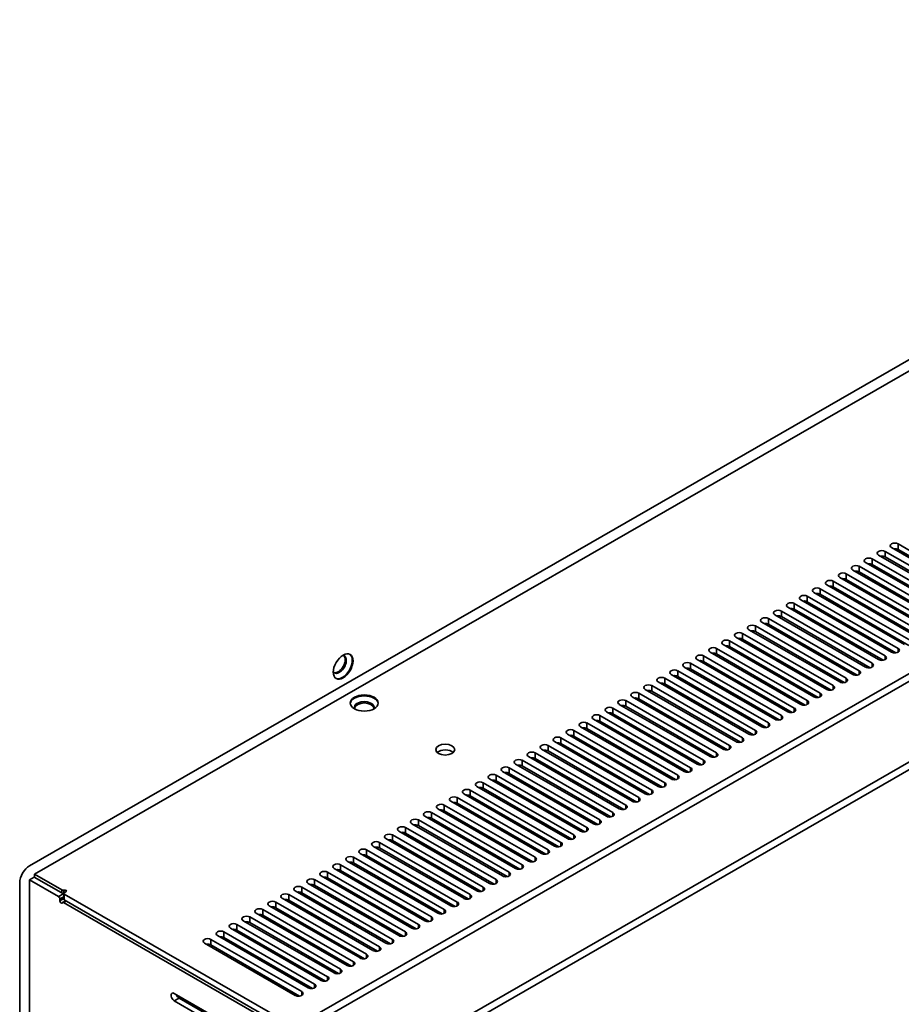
# Model space of a CAD drawing. Header units: millimetres. Extents: x 0 to 4667, y 0 to 3300.
# Tile 6 of 21: x 693 to 885, y 853 to 1068. Entities that reach past the tile are written whole.
import ezdxf

# ---------------------------------------------------------------- set-up
doc = ezdxf.new("R2010")
doc.units = ezdxf.units.MM
doc.header["$LTSCALE"] = 11.111111
doc.layers.add('Sichtbare Kanten(ISO)', color=7, linetype='Continuous', lineweight=35)
doc.layers.add('Sichtbare tangentiale Kanten(ISO)', color=7, linetype='Continuous', lineweight=35)

msp = doc.modelspace()

# ---------------------------------------------------------------- linework, layer by layer
at = {"layer": 'Sichtbare Kanten(ISO)'}
for p, q in [((1015.55, 1068.32), (694.81, 883.62)), ((695.92, 881.81), (1016.56, 1066.45)), ((901.28, 940.86), (881.48, 952.26)), ((882.9, 953.08), (902.69, 941.68)), ((904.11, 942.49), (884.31, 953.89)), ((884.31, 952.67), (903.65, 941.53)), ((898.45, 939.23), (878.65, 950.64)), ((880.07, 951.45), (899.87, 940.05)), ((881.48, 951.04), (900.83, 939.9)), ((874.41, 948.19), (894.21, 936.79)), ((895.62, 937.61), (875.82, 949.01)), ((877.24, 949.82), (897.04, 938.42)), ((878.65, 949.41), (898, 938.27)), ((889.97, 934.35), (870.17, 945.75)), ((871.58, 946.56), (891.38, 935.16)), ((892.79, 935.98), (873, 947.38)), ((873, 946.15), (892.34, 935.01)), ((875.82, 947.78), (895.17, 936.64)), ((887.14, 932.72), (867.34, 944.12)), ((868.75, 944.93), (888.55, 933.53)), ((870.17, 944.52), (889.51, 933.38)), ((863.1, 941.68), (882.9, 930.28)), ((884.31, 931.09), (864.51, 942.49)), ((865.92, 943.31), (885.72, 931.9)), ((867.34, 942.89), (886.68, 931.75)), ((860.27, 940.05), (880.07, 928.65)), ((881.48, 929.46), (861.68, 940.86)), ((861.68, 939.64), (881.03, 928.5)), ((864.51, 941.26), (883.85, 930.13)), ((875.82, 926.2), (856.03, 937.6)), ((857.44, 938.42), (877.24, 927.02)), ((878.65, 927.83), (858.85, 939.23)), ((858.85, 938.01), (878.2, 926.87)), ((851.78, 935.16), (871.58, 923.76)), ((873, 924.57), (853.2, 935.98)), ((854.61, 936.79), (874.41, 925.39)), ((856.03, 936.38), (875.37, 925.24)), ((848.95, 933.53), (868.75, 922.13)), ((870.17, 922.95), (850.37, 934.35)), ((850.37, 933.12), (869.71, 921.98)), ((853.2, 934.75), (872.54, 923.61)), ((864.51, 919.69), (844.71, 931.09)), ((846.13, 931.9), (865.92, 920.5)), ((867.34, 921.32), (847.54, 932.72)), ((847.54, 931.49), (866.88, 920.35)), ((840.47, 928.65), (860.27, 917.25)), ((861.68, 918.06), (841.88, 929.46)), ((843.3, 930.28), (863.1, 918.87)), ((844.71, 929.86), (864.06, 918.72)), ((837.64, 927.02), (857.44, 915.62)), ((858.85, 916.43), (839.05, 927.83)), ((839.05, 926.61), (858.4, 915.47)), ((841.88, 928.23), (861.23, 917.1)), ((853.2, 913.17), (833.4, 924.57)), ((834.81, 925.39), (854.61, 913.99)), ((856.03, 914.8), (836.23, 926.2)), ((836.23, 924.98), (855.57, 913.84)), ((829.16, 922.13), (848.95, 910.73)), ((850.37, 911.54), (830.57, 922.95)), ((831.98, 923.76), (851.78, 912.36)), ((833.4, 923.35), (852.74, 912.21)), ((826.33, 920.5), (846.13, 909.1)), ((847.54, 909.92), (827.74, 921.32)), ((827.74, 920.09), (847.09, 908.95)), ((830.57, 921.72), (849.91, 910.58)), ((841.88, 906.66), (822.08, 918.06)), ((823.5, 918.87), (843.3, 907.47)), ((844.71, 908.29), (824.91, 919.69)), ((824.91, 918.46), (844.26, 907.32)), ((817.84, 915.62), (837.64, 904.21)), ((839.05, 905.03), (819.26, 916.43)), ((820.67, 917.25), (840.47, 905.84)), ((822.08, 916.83), (841.43, 905.69)), ((815.01, 913.99), (834.81, 902.59)), ((836.23, 903.4), (816.43, 914.8)), ((816.43, 913.58), (835.77, 902.44)), ((819.26, 915.2), (838.6, 904.06)), ((830.57, 900.14), (810.77, 911.54)), ((812.18, 912.36), (831.98, 900.96)), ((833.4, 901.77), (813.6, 913.17)), ((813.6, 911.95), (832.94, 900.81)), ((827.74, 898.51), (807.94, 909.92)), ((809.36, 910.73), (829.16, 899.33)), ((810.77, 910.32), (830.11, 899.18)), ((803.7, 907.47), (823.5, 896.07)), ((824.91, 896.89), (805.11, 908.29)), ((805.11, 907.06), (824.46, 895.92)), ((806.53, 909.1), (826.33, 897.7)), ((807.94, 908.69), (827.29, 897.55)), ((819.26, 893.63), (799.46, 905.03)), ((800.87, 905.84), (820.67, 894.44)), ((822.08, 895.26), (802.29, 906.66)), ((802.29, 905.43), (821.63, 894.29)), ((816.43, 892), (796.63, 903.4)), ((798.04, 904.21), (817.84, 892.81)), ((799.46, 903.8), (818.8, 892.66)), ((792.39, 900.96), (812.18, 889.56)), ((813.6, 890.37), (793.8, 901.77)), ((795.21, 902.59), (815.01, 891.18)), ((796.63, 902.17), (815.97, 891.03)), ((807.94, 887.11), (788.14, 898.51)), ((789.56, 899.33), (809.36, 887.93)), ((810.77, 888.74), (790.97, 900.14)), ((790.97, 898.92), (810.32, 887.78)), ((793.8, 900.55), (813.14, 889.41)), ((805.11, 885.48), (785.31, 896.89)), ((786.73, 897.7), (806.53, 886.3)), ((788.14, 897.29), (807.49, 886.15)), ((781.07, 894.44), (800.87, 883.04)), ((802.28, 883.86), (782.49, 895.26)), ((783.9, 896.07), (803.7, 884.67)), ((785.31, 895.66), (804.66, 884.52)), ((796.63, 880.6), (776.83, 892)), ((778.24, 892.81), (798.04, 881.41)), ((799.46, 882.23), (779.66, 893.63)), ((779.66, 892.4), (799, 881.26)), ((782.49, 894.03), (801.83, 882.89)), ((793.8, 878.97), (774, 890.37)), ((775.42, 891.18), (795.21, 879.78)), ((776.83, 890.77), (796.17, 879.63)), ((769.76, 887.93), (789.56, 876.53)), ((790.97, 877.34), (771.17, 888.74)), ((772.59, 889.56), (792.39, 878.15)), ((774, 889.14), (793.35, 878)), ((766.93, 886.3), (786.73, 874.9)), ((788.14, 875.71), (768.34, 887.11)), ((768.34, 885.89), (787.69, 874.75)), ((771.17, 887.52), (790.52, 876.38)), ((782.49, 872.45), (762.69, 883.86)), ((764.1, 884.67), (783.9, 873.27)), ((785.31, 874.08), (765.52, 885.48)), ((765.52, 884.26), (784.86, 873.12)), ((701.9, 878.36), (695.92, 881.81)), ((695.92, 881.81), (695.92, 881.14)), ((758.44, 881.41), (778.24, 870.01)), ((779.66, 870.83), (759.86, 882.23)), ((761.27, 883.04), (781.07, 871.64)), ((762.69, 882.63), (782.03, 871.49)), ((692.68, 879.94), (692.68, 591.67)), ((695.87, 881.17), (694.81, 880.55)), ((694.81, 880.55), (701.17, 876.89)), ((694.81, 591.06), (694.81, 880.55)), ((702.23, 877.5), (695.87, 881.17)), ((755.62, 879.78), (775.42, 868.38)), ((776.83, 869.2), (757.03, 880.6)), ((757.03, 879.37), (776.37, 868.23)), ((759.86, 881), (779.2, 869.86)), ((702.29, 876.34), (702.29, 877.56)), ((702.41, 877.73), (702.77, 877.94)), ((752.7, 848.44), (702.41, 877.4)), ((771.17, 865.94), (751.37, 877.34)), ((752.79, 878.15), (772.59, 866.75)), ((774, 867.57), (754.2, 878.97)), ((754.2, 877.74), (773.55, 866.6)), ((701.45, 876.4), (701.45, 875.99)), ((702.05, 875.61), (702.72, 876)), ((752.17, 846.85), (702.25, 875.59)), ((702.41, 876.17), (752.7, 847.21)), ((747.13, 874.9), (766.93, 863.5)), ((768.34, 864.31), (748.55, 875.71)), ((749.96, 876.53), (769.76, 865.12)), ((751.37, 876.11), (770.72, 864.97)), ((744.3, 873.27), (764.1, 861.87)), ((765.52, 862.68), (745.72, 874.08)), ((745.72, 872.86), (765.06, 861.72)), ((748.55, 874.48), (767.89, 863.35)), ((759.86, 859.42), (740.06, 870.82)), ((741.47, 871.64), (761.27, 860.24)), ((762.69, 861.05), (742.89, 872.45)), ((742.89, 871.23), (762.23, 860.09)), ((735.82, 868.38), (755.62, 856.98)), ((757.03, 857.79), (737.23, 869.2)), ((738.65, 870.01), (758.44, 858.61)), ((740.06, 869.6), (759.4, 858.46)), ((732.99, 866.75), (752.79, 855.35)), ((754.2, 856.17), (734.4, 867.57)), ((734.4, 866.34), (753.75, 855.2)), ((737.23, 867.97), (756.58, 856.83)), ((746.21, 844.37), (726.41, 855.77)), ((726.41, 854.14), (746.21, 842.73)), ((746.83, 843.6), (727.47, 854.75))]:
    msp.add_line(p, q, dxfattribs=at)
for centre, major_axis, ratio, start_param, end_param in [((880.77, 951.86), (-1, 0), 0.575862, 3.926991, 7.068583), ((883.6, 953.49), (-1, 0), 0.575862, 3.926991, 7.068583), ((883.6, 952.26), (1, 0), 0.575862, 0.785398, 1.825871), ((877.95, 950.23), (-1, 0), 0.575862, 3.926991, 7.068583), ((880.77, 950.63), (1, 0), 0.575862, 0.785398, 1.825871), ((875.12, 948.6), (-1, 0), 0.575862, 3.926991, 7.068583), ((875.12, 947.37), (1, 0), 0.575862, 0.785398, 1.825871), ((877.95, 949), (1, 0), 0.575862, 0.785398, 1.825871), ((869.46, 945.34), (-1, 0), 0.575862, 3.926991, 7.068583), ((872.29, 946.97), (-1, 0), 0.575862, 3.926991, 7.068583), ((872.29, 945.74), (1, 0), 0.575862, 0.785398, 1.825871), ((866.63, 943.71), (-1, 0), 0.575862, 3.926991, 7.068583), ((869.46, 944.12), (1, 0), 0.575862, 0.785398, 1.825871), ((863.8, 942.08), (-1, 0), 0.575862, 3.926991, 7.068583), ((863.8, 940.86), (1, 0), 0.575862, 0.785398, 1.825871), ((866.63, 942.49), (1, 0), 0.575862, 0.785398, 1.825871), ((858.15, 938.83), (-1, 0), 0.575862, 3.926991, 7.068583), ((860.98, 940.46), (-1, 0), 0.575862, 3.926991, 7.068583), ((860.98, 939.23), (1, 0), 0.575862, 0.785398, 1.825871), ((855.32, 937.2), (-1, 0), 0.575862, 3.926991, 7.068583), ((858.15, 937.6), (1, 0), 0.575862, 0.785398, 1.825871), ((852.49, 935.57), (-1, 0), 0.575862, 3.926991, 7.068583), ((852.49, 934.34), (1, 0), 0.575862, 0.785398, 1.825871), ((855.32, 935.97), (1, 0), 0.575862, 0.785398, 1.825871), ((846.83, 932.31), (-1, 0), 0.575862, 3.926991, 7.068583), ((849.66, 933.94), (-1, 0), 0.575862, 3.926991, 7.068583), ((849.66, 932.71), (1, 0), 0.575862, 0.785398, 1.825871), ((844, 930.68), (-1, 0), 0.575862, 3.926991, 7.068583), ((846.83, 931.09), (1, 0), 0.575862, 0.785398, 1.825871), ((883.6, 930.68), (1, 0), 0.575862, 3.926991, 7.069255), ((762.44, 927.59), (-1.07, -1.86), 0.578093, 5.985806, 9.722157), ((762.19, 927.73), (1.07, 1.86), 0.578093, 3.256735, 6.168043), ((763.08, 927.22), (1.52, 2.64), 0.578093, 3.199473, 6.225305), ((841.18, 929.05), (-1, 0), 0.575862, 3.926991, 7.068583), ((844, 929.46), (1, 0), 0.575862, 0.785398, 1.825871), ((880.77, 929.05), (1, 0), 0.575862, 3.926991, 7.069255), ((835.52, 925.8), (-1, 0), 0.575862, 3.926991, 7.068583), ((838.35, 927.43), (-1, 0), 0.575862, 3.926991, 7.068583), ((838.35, 926.2), (1, 0), 0.575862, 0.785398, 1.825871), ((841.18, 927.83), (1, 0), 0.575862, 0.785398, 1.825871), ((877.95, 927.43), (1, 0), 0.575862, 3.926991, 7.069255), ((832.69, 924.17), (-1, 0), 0.575862, 3.926991, 7.068583), ((835.52, 924.57), (1, 0), 0.575862, 0.785398, 1.825871), ((872.29, 924.17), (1, 0), 0.575862, 3.926991, 7.069255), ((875.12, 925.8), (1, 0), 0.575862, 3.926991, 7.069255), ((829.86, 922.54), (-1, 0), 0.575862, 3.926991, 7.068583), ((832.69, 922.94), (1, 0), 0.575862, 0.785398, 1.825871), ((869.46, 922.54), (1, 0), 0.575862, 3.926991, 7.069255), ((767.85, 918.95), (-3.05, 0), 0.575862, 3.19981, 6.224968), ((827.03, 920.91), (-1, 0), 0.575862, 3.926991, 7.068583), ((827.03, 919.68), (1, 0), 0.575862, 0.785398, 1.825871), ((829.86, 921.31), (1, 0), 0.575862, 0.785398, 1.825871), ((866.63, 920.91), (1, 0), 0.575862, 3.926991, 7.069255), ((767.85, 918.22), (2.15, 0), 0.575862, 5.992149, 9.715814), ((767.85, 917.93), (-2.15, 0), 0.575862, 3.257408, 6.16737), ((821.38, 917.65), (-1, 0), 0.575862, 3.926991, 7.068583), ((824.21, 919.28), (-1, 0), 0.575862, 3.926991, 7.068583), ((824.21, 918.05), (1, 0), 0.575862, 0.785398, 1.825871), ((860.98, 917.65), (1, 0), 0.575862, 3.926991, 7.069255), ((863.8, 919.28), (1, 0), 0.575862, 3.926991, 7.069255), ((818.55, 916.02), (-1, 0), 0.575862, 3.926991, 7.068583), ((821.38, 916.43), (1, 0), 0.575862, 0.785398, 1.825871), ((858.15, 916.02), (1, 0), 0.575862, 3.926991, 7.069255), ((815.72, 914.39), (-1, 0), 0.575862, 3.926991, 7.068583), ((815.72, 913.17), (1, 0), 0.575862, 0.785398, 1.825871), ((818.55, 914.8), (1, 0), 0.575862, 0.785398, 1.825871), ((855.32, 914.39), (1, 0), 0.575862, 3.926991, 7.069255), ((810.06, 911.14), (-1, 0), 0.575862, 3.926991, 7.068583), ((812.89, 912.77), (-1, 0), 0.575862, 3.926991, 7.068583), ((812.89, 911.54), (1, 0), 0.575862, 0.785398, 1.825871), ((849.66, 911.14), (1, 0), 0.575862, 3.926991, 7.069255), ((852.49, 912.77), (1, 0), 0.575862, 3.926991, 7.069255), ((807.24, 909.51), (-1, 0), 0.575862, 3.926991, 7.068583), ((810.06, 909.91), (1, 0), 0.575862, 0.785398, 1.825871), ((846.83, 909.51), (1, 0), 0.575862, 3.926991, 7.069255), ((785.53, 907.75), (2.05, 0), 0.575862, 0.546149, 2.595444), ((804.41, 907.88), (-1, 0), 0.575862, 3.926991, 7.068583), ((804.41, 906.65), (1, 0), 0.575862, 0.785398, 1.825871), ((807.24, 908.28), (1, 0), 0.575862, 0.785398, 1.825871), ((844, 907.88), (1, 0), 0.575862, 3.926991, 7.069255), ((798.75, 904.62), (-1, 0), 0.575862, 3.926991, 7.068583), ((801.58, 906.25), (-1, 0), 0.575862, 3.926991, 7.068583), ((801.58, 905.02), (1, 0), 0.575862, 0.785398, 1.825871), ((838.35, 904.62), (1, 0), 0.575862, 3.926991, 7.069255), ((841.18, 906.25), (1, 0), 0.575862, 3.926991, 7.069255), ((795.92, 902.99), (-1, 0), 0.575862, 3.926991, 7.068583), ((798.75, 903.4), (1, 0), 0.575862, 0.785398, 1.825871), ((835.52, 902.99), (1, 0), 0.575862, 3.926991, 7.069255), ((793.09, 901.36), (-1, 0), 0.575862, 3.926991, 7.068583), ((793.09, 900.14), (1, 0), 0.575862, 0.785398, 1.825871), ((795.92, 901.77), (1, 0), 0.575862, 0.785398, 1.825871), ((832.69, 901.36), (1, 0), 0.575862, 3.926991, 7.069255), ((787.44, 898.11), (-1, 0), 0.575862, 3.926991, 7.068583), ((790.26, 899.74), (-1, 0), 0.575862, 3.926991, 7.068583), ((790.26, 898.51), (1, 0), 0.575862, 0.785398, 1.825871), ((827.03, 898.11), (1, 0), 0.575862, 3.926991, 7.069255), ((829.86, 899.74), (1, 0), 0.575862, 3.926991, 7.069255), ((784.61, 896.48), (-1, 0), 0.575862, 3.926991, 7.068583), ((787.44, 896.88), (1, 0), 0.575862, 0.785398, 1.825871), ((824.21, 896.48), (1, 0), 0.575862, 3.926991, 7.069255), ((781.78, 894.85), (-1, 0), 0.575862, 3.926991, 7.068583), ((781.78, 893.62), (1, 0), 0.575862, 0.785398, 1.825871), ((784.61, 895.25), (1, 0), 0.575862, 0.785398, 1.825871), ((821.38, 894.85), (1, 0), 0.575862, 3.926991, 7.069255), ((776.12, 891.59), (-1, 0), 0.575862, 3.926991, 7.068583), ((778.95, 893.22), (-1, 0), 0.575862, 3.926991, 7.068583), ((778.95, 891.99), (1, 0), 0.575862, 0.785398, 1.825871), ((815.72, 891.59), (1, 0), 0.575862, 3.926991, 7.069255), ((818.55, 893.22), (1, 0), 0.575862, 3.926991, 7.069255), ((773.29, 889.96), (-1, 0), 0.575862, 3.926991, 7.068583), ((776.12, 890.37), (1, 0), 0.575862, 0.785398, 1.825871), ((812.89, 889.96), (1, 0), 0.575862, 3.926991, 7.069255), ((770.47, 888.33), (-1, 0), 0.575862, 3.926991, 7.068583), ((770.47, 887.11), (1, 0), 0.575862, 0.785398, 1.825871), ((773.29, 888.74), (1, 0), 0.575862, 0.785398, 1.825871), ((810.06, 888.33), (1, 0), 0.575862, 3.926991, 7.069255), ((764.81, 885.08), (-1, 0), 0.575862, 3.926991, 7.068583), ((767.64, 886.71), (-1, 0), 0.575862, 3.926991, 7.068583), ((767.64, 885.48), (1, 0), 0.575862, 0.785398, 1.825871), ((807.24, 886.71), (1, 0), 0.575862, 3.926991, 7.069255), ((694.81, 881.16), (1.5, 2.6), 0.578093, 0.783464, 2.354261), ((761.98, 883.45), (-1, 0), 0.575862, 3.926991, 7.068583), ((764.81, 883.85), (1, 0), 0.575862, 0.785398, 1.825871), ((801.58, 883.45), (1, 0), 0.575862, 3.926991, 7.069255), ((804.41, 885.08), (1, 0), 0.575862, 3.926991, 7.069255), ((759.15, 881.82), (-1, 0), 0.575862, 3.926991, 7.068583), ((761.98, 882.22), (1, 0), 0.575862, 0.785398, 1.825871), ((798.75, 881.82), (1, 0), 0.575862, 3.926991, 7.069255), ((753.5, 878.56), (-1, 0), 0.575862, 3.926991, 7.068583), ((756.32, 880.19), (-1, 0), 0.575862, 3.926991, 7.068583), ((756.32, 878.96), (1, 0), 0.575862, 0.785398, 1.825871), ((759.15, 880.59), (1, 0), 0.575862, 0.785398, 1.825871), ((795.92, 880.19), (1, 0), 0.575862, 3.926991, 7.069255), ((702.18, 878.53), (0.4, 0), 0.575862, 3.926991, 5.11339), ((702.23, 877.17), (0.2, -0.347), 0.578093, 2.145753, 2.358128), ((702.69, 877.56), (-0.4, 0), 0.575862, 5.497787, 7.068583), ((702.49, 878.1), (0.4, 0), 0.575862, 5.497787, 8.254983), ((750.67, 876.93), (-1, 0), 0.575862, 3.926991, 7.068583), ((753.5, 877.34), (1, 0), 0.575862, 0.785398, 1.825871), ((790.26, 876.93), (1, 0), 0.575862, 3.926991, 7.069255), ((793.09, 878.56), (1, 0), 0.575862, 3.926991, 7.069255), ((701.17, 876.56), (-0.2, 0.347), 0.578093, 3.928925, 5.499721), ((701.73, 875.83), (0.2, -0.347), 0.578093, 3.928925, 6.657636), ((702.25, 875.27), (-0.2, 0.347), 0.578093, 5.49972, 6.657636), ((702.69, 876.34), (-0.4, 0), 0.575862, 0, 0.785398), ((747.84, 875.3), (-1, 0), 0.575862, 3.926991, 7.068583), ((750.67, 875.71), (1, 0), 0.575862, 0.785398, 1.825871), ((787.44, 875.3), (1, 0), 0.575862, 3.926991, 7.069255), ((742.18, 872.05), (-1, 0), 0.575862, 3.926991, 7.068583), ((745.01, 873.68), (-1, 0), 0.575862, 3.926991, 7.068583), ((745.01, 872.45), (1, 0), 0.575862, 0.785398, 1.825871), ((747.84, 874.08), (1, 0), 0.575862, 0.785398, 1.825871), ((784.61, 873.68), (1, 0), 0.575862, 3.926991, 7.069255), ((739.35, 870.42), (-1, 0), 0.575862, 3.926991, 7.068583), ((742.18, 870.82), (1, 0), 0.575862, 0.785398, 1.825871), ((778.95, 870.42), (1, 0), 0.575862, 3.926991, 7.069255), ((781.78, 872.05), (1, 0), 0.575862, 3.926991, 7.069255), ((736.52, 868.79), (-1, 0), 0.575862, 3.926991, 7.068583), ((739.35, 869.19), (1, 0), 0.575862, 0.785398, 1.825871), ((776.12, 868.79), (1, 0), 0.575862, 3.926991, 7.069255), ((733.7, 867.16), (-1, 0), 0.575862, 3.926991, 7.068583), ((733.7, 865.93), (1, 0), 0.575862, 0.785398, 1.825871), ((736.52, 867.56), (1, 0), 0.575862, 0.785398, 1.825871), ((773.29, 867.16), (1, 0), 0.575862, 3.926991, 7.069255), ((767.64, 863.9), (1, 0), 0.575862, 3.926991, 7.069255), ((770.47, 865.53), (1, 0), 0.575862, 3.926991, 7.069255), ((764.81, 862.27), (1, 0), 0.575862, 3.926991, 7.069255), ((761.98, 860.64), (1, 0), 0.575862, 3.926991, 7.069255), ((756.32, 857.39), (1, 0), 0.575862, 3.926991, 7.069255), ((759.15, 859.02), (1, 0), 0.575862, 3.926991, 7.069255), ((726.41, 854.95), (-0.499, 0.867), 0.578093, 5.499721, 8.641314), ((727.47, 855.56), (-0.499, 0.867), 0.578093, 1.304258, 2.358128), ((753.5, 855.76), (1, 0), 0.575862, 3.926991, 7.069255)]:
    msp.add_ellipse(centre, major_axis=major_axis, ratio=ratio, start_param=start_param, end_param=end_param, dxfattribs=at)
for centre, major_axis, ratio in [((763.25, 927.12), (1.52, 2.64), 0.578093), ((767.85, 919.16), (3.05, 0), 0.575862), ((785.53, 908.98), (2.05, 0), 0.575862)]:
    msp.add_ellipse(centre, major_axis=major_axis, ratio=ratio, dxfattribs=at)
at = {"layer": 'Sichtbare tangentiale Kanten(ISO)'}
for p, q in [((752.7, 848.44), (1074.51, 1033.75)), ((754.46, 847.74), (1074.85, 1032.24)), ((1074.85, 1014.66), (769.69, 838.93)), ((770.37, 837.61), (1075.04, 1013.05)), ((881.48, 951.04), (881.48, 952.26)), ((884.31, 952.67), (884.31, 953.89)), ((878.65, 949.41), (878.65, 950.64)), ((875.82, 947.78), (875.82, 949.01)), ((870.17, 944.52), (870.17, 945.75)), ((873, 946.15), (873, 947.38)), ((867.34, 942.89), (867.34, 944.12)), ((864.51, 941.26), (864.51, 942.49)), ((861.68, 939.64), (861.68, 940.86)), ((856.03, 936.38), (856.03, 937.6)), ((858.85, 938.01), (858.85, 939.23)), ((853.2, 934.75), (853.2, 935.98)), ((850.37, 933.12), (850.37, 934.35)), ((844.71, 929.86), (844.71, 931.09)), ((847.54, 931.49), (847.54, 932.72)), ((884.31, 930.28), (884.31, 931.09)), ((841.88, 928.23), (841.88, 929.46)), ((881.48, 928.65), (881.48, 929.46)), ((839.05, 926.61), (839.05, 927.83)), ((878.65, 927.02), (878.65, 927.83)), ((833.4, 923.35), (833.4, 924.57)), ((836.23, 924.98), (836.23, 926.2)), ((873, 923.76), (873, 924.57)), ((875.82, 925.39), (875.82, 926.2)), ((830.57, 921.72), (830.57, 922.95)), ((870.17, 922.13), (870.17, 922.95)), ((827.74, 920.09), (827.74, 921.32)), ((867.34, 920.5), (867.34, 921.32)), ((822.08, 916.83), (822.08, 918.06)), ((824.91, 918.46), (824.91, 919.69)), ((861.68, 917.24), (861.68, 918.06)), ((864.51, 918.87), (864.51, 919.69)), ((819.26, 915.2), (819.26, 916.43)), ((858.85, 915.62), (858.85, 916.43)), ((816.43, 913.58), (816.43, 914.8)), ((856.03, 913.99), (856.03, 914.8)), ((810.77, 910.32), (810.77, 911.54)), ((813.6, 911.95), (813.6, 913.17)), ((850.37, 910.73), (850.37, 911.54)), ((853.2, 912.36), (853.2, 913.17)), ((807.94, 908.69), (807.94, 909.92)), ((847.54, 909.1), (847.54, 909.92)), ((805.11, 907.06), (805.11, 908.29)), ((844.71, 907.47), (844.71, 908.29)), ((799.46, 903.8), (799.46, 905.03)), ((802.29, 905.43), (802.29, 906.66)), ((839.05, 904.21), (839.05, 905.03)), ((841.88, 905.84), (841.88, 906.66)), ((796.63, 902.17), (796.63, 903.4)), ((836.23, 902.59), (836.23, 903.4)), ((793.8, 900.55), (793.8, 901.77)), ((833.4, 900.96), (833.4, 901.77)), ((788.14, 897.29), (788.14, 898.51)), ((790.97, 898.92), (790.97, 900.14)), ((827.74, 897.7), (827.74, 898.51)), ((830.57, 899.33), (830.57, 900.14)), ((785.31, 895.66), (785.31, 896.89)), ((824.91, 896.07), (824.91, 896.89)), ((782.49, 894.03), (782.49, 895.26)), ((822.08, 894.44), (822.08, 895.26)), ((776.83, 890.77), (776.83, 892)), ((779.66, 892.4), (779.66, 893.63)), ((816.43, 891.18), (816.43, 892)), ((819.26, 892.81), (819.26, 893.63)), ((774, 889.14), (774, 890.37)), ((813.6, 889.56), (813.6, 890.37)), ((771.17, 887.52), (771.17, 888.74)), ((810.77, 887.93), (810.77, 888.74)), ((768.34, 885.89), (768.34, 887.11)), ((807.94, 886.3), (807.94, 887.11)), ((762.69, 882.63), (762.69, 883.86)), ((765.52, 884.26), (765.52, 885.48)), ((802.28, 883.04), (802.28, 883.86)), ((805.11, 884.67), (805.11, 885.48)), ((759.86, 881), (759.86, 882.23)), ((799.46, 881.41), (799.46, 882.23)), ((757.03, 879.37), (757.03, 880.6)), ((796.63, 879.78), (796.63, 880.6)), ((701.17, 876.89), (702.23, 877.5)), ((701.9, 877.69), (701.9, 878.36)), ((702.34, 878.31), (702.34, 877.67)), ((702.41, 876.17), (702.41, 877.4)), ((751.37, 876.11), (751.37, 877.34)), ((754.2, 877.74), (754.2, 878.97)), ((790.97, 876.53), (790.97, 877.34)), ((793.8, 878.15), (793.8, 878.97)), ((702.29, 876.88), (701.45, 876.4)), ((702.29, 876.47), (701.45, 875.99)), ((702.25, 875.59), (702.83, 875.93)), ((748.55, 874.48), (748.55, 875.71)), ((788.14, 874.9), (788.14, 875.71)), ((745.72, 872.86), (745.72, 874.08)), ((785.31, 873.27), (785.31, 874.08)), ((740.06, 869.6), (740.06, 870.82)), ((742.89, 871.23), (742.89, 872.45)), ((779.66, 870.01), (779.66, 870.83)), ((782.49, 871.64), (782.49, 872.45)), ((737.23, 867.97), (737.23, 869.2)), ((776.83, 868.38), (776.83, 869.2)), ((734.4, 866.34), (734.4, 867.57)), ((774, 866.75), (774, 867.57)), ((768.34, 863.5), (768.34, 864.31)), ((771.17, 865.12), (771.17, 865.94)), ((765.52, 861.87), (765.52, 862.68)), ((762.69, 860.24), (762.69, 861.05)), ((757.03, 856.98), (757.03, 857.79)), ((759.86, 858.61), (759.86, 859.42)), ((754.2, 855.35), (754.2, 856.17)), ((726.41, 854.14), (727.47, 854.75))]:
    msp.add_line(p, q, dxfattribs=at)

doc.saveas('drawing.dxf')
